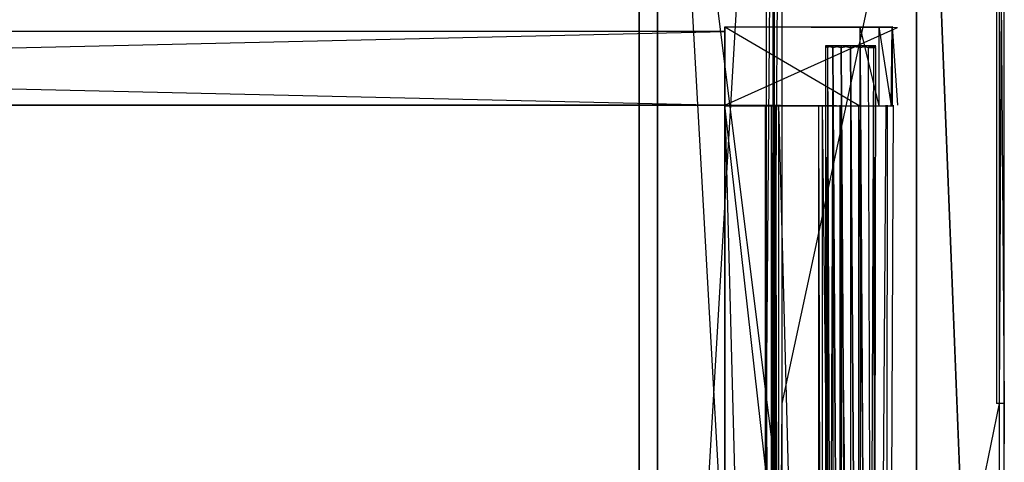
# Model space of a CAD drawing. Extents: x 0 to 1.6, y -0.5 to 0.
# Tile 22 of 23: x 1.39 to 1.6, y -0.23 to -0.14. Entities that reach past the tile are written whole.
import ezdxf

# ---------------------------------------------------------------- set-up
doc = ezdxf.new("R2010")
doc.units = 0
for name, color, linetype in [('L10_KORPUS_LEGATO_SE_X_190__Y_4', 7, 'CONTINUOUS'), ('L12_KORPUS_LEGATO_BO_X_15620__Y', 7, 'CONTINUOUS'), ('L14_KORPUS_LEGATO_3_N_B14600___', 7, 'CONTINUOUS'), ('L15_KORPUS_LEGATO_2_N_B14600___', 7, 'CONTINUOUS'), ('L1_DRAWERBOX_LEGATO_REL_7_X_139', 7, 'CONTINUOUS'), ('L3_DRAWERBOX_LEGATO_REL_5_X_365', 7, 'CONTINUOUS'), ('L5_DRAWERBOX_LEGATO_REL_3_X_688', 7, 'CONTINUOUS'), ('L6_DRAWERBOX_LEGATO_REL_2_X_688', 7, 'CONTINUOUS'), ('L8_DRAWERBOX_LEGATO_REL_0_X_373', 7, 'CONTINUOUS'), ('L9_PLATTE_LEGATO_N_B14600__0___', 7, 'CONTINUOUS')]:
    doc.layers.add(name, color=color, linetype=linetype)

msp = doc.modelspace()

# ---------------------------------------------------------------- linework, layer by layer
at = {"layer": 'L10_KORPUS_LEGATO_SE_X_190__Y_4', "color": 8}
for points, invisible_edges in [([(1.6, -0.479, 0.34), (1.581, 0, 0.34), (1.581, -0.479, 0.34), (1.6, -0.479, 0.34)], 13), ([(1.581, 0, 0.34), (1.6, -0.479, 0.34), (1.6, 0, 0.34), (1.581, 0, 0.34)], 14), ([(1.581, 0), (1.6, -0.479), (1.581, -0.479), (1.581, 0)], 13), ([(1.6, -0.479), (1.581, 0), (1.6, 0), (1.6, -0.479)], 14), ([(1.581, -0.479, 0.34), (1.581, 0), (1.581, -0.479), (1.581, -0.479, 0.34)], 13), ([(1.581, 0), (1.581, -0.479, 0.34), (1.581, 0, 0.34), (1.581, 0)], 14), ([(1.6, 0), (1.6, -0.479, 0.34), (1.6, -0.479), (1.6, 0)], 13), ([(1.6, -0.479, 0.34), (1.6, 0), (1.6, 0, 0.34), (1.6, -0.479, 0.34)], 14)]:
    msp.add_3dface(points, dxfattribs=dict(at, invisible_edges=invisible_edges))
at = {"layer": 'L12_KORPUS_LEGATO_BO_X_15620__Y', "color": 8}
for points, invisible_edges in [([(1.581, -0.4785, 0.02), (0.019, -0.069, 0.02), (0.019, -0.4785, 0.02), (1.581, -0.4785, 0.02)], 13), ([(0.019, -0.069, 0.02), (1.581, -0.4785, 0.02), (1.581, -0.069, 0.02), (0.019, -0.069, 0.02)], 14), ([(1.581, -0.069, 0.001), (0.019, -0.4785, 0.001), (0.019, -0.069, 0.001), (1.581, -0.069, 0.001)], 13), ([(0.019, -0.4785, 0.001), (1.581, -0.069, 0.001), (1.581, -0.4785, 0.001), (0.019, -0.4785, 0.001)], 14), ([(1.581, -0.069, 0.001), (1.581, -0.4785, 0.02), (1.581, -0.4785, 0.001), (1.581, -0.069, 0.001)], 13), ([(1.581, -0.4785, 0.02), (1.581, -0.069, 0.001), (1.581, -0.069, 0.02), (1.581, -0.4785, 0.02)], 14)]:
    msp.add_3dface(points, dxfattribs=dict(at, invisible_edges=invisible_edges))
at = {"layer": 'L14_KORPUS_LEGATO_3_N_B14600___', "color": 8}
for points, invisible_edges in [([(1.581, 0, 0.313), (1.521, -0.4185, 0.313), (1.521, 0, 0.313), (1.581, 0, 0.313)], 13), ([(1.581, -0.4785, 0.313), (1.521, -0.4185, 0.313), (1.581, 0, 0.313), (1.581, -0.4785, 0.313)], 15), ([(1.581, -0.4785, 0.332), (1.521, 0, 0.332), (1.521, -0.4185, 0.332), (1.581, -0.4785, 0.332)], 13), ([(1.521, 0, 0.332), (1.581, -0.4785, 0.332), (1.581, 0, 0.332), (1.521, 0, 0.332)], 14), ([(1.521, -0.4185, 0.332), (1.521, 0, 0.313), (1.521, -0.4185, 0.313), (1.521, -0.4185, 0.332)], 13), ([(1.521, 0, 0.313), (1.521, -0.4185, 0.332), (1.521, 0, 0.332), (1.521, 0, 0.313)], 14), ([(1.581, 0, 0.313), (1.581, -0.4785, 0.332), (1.581, -0.4785, 0.313), (1.581, 0, 0.313)], 13), ([(1.581, -0.4785, 0.332), (1.581, 0, 0.313), (1.581, 0, 0.332), (1.581, -0.4785, 0.332)], 14)]:
    msp.add_3dface(points, dxfattribs=dict(at, invisible_edges=invisible_edges))
at = {"layer": 'L15_KORPUS_LEGATO_2_N_B14600___', "color": 8}
for points, invisible_edges in [([(1.55, -0.001, 0.332), (1.525, -0.425, 0.332), (1.525, -0.001, 0.332), (1.55, -0.001, 0.332)], 13), ([(1.525, -0.425, 0.332), (1.55, -0.001, 0.332), (1.55, -0.45, 0.332), (1.525, -0.425, 0.332)], 14), ([(1.55, -0.45, 0.342), (1.525, -0.001, 0.342), (1.525, -0.425, 0.342), (1.55, -0.45, 0.342)], 13), ([(1.525, -0.001, 0.342), (1.55, -0.45, 0.342), (1.55, -0.001, 0.342), (1.525, -0.001, 0.342)], 14), ([(1.525, -0.425, 0.342), (1.525, -0.001, 0.332), (1.525, -0.425, 0.332), (1.525, -0.425, 0.342)], 13), ([(1.525, -0.001, 0.332), (1.525, -0.425, 0.342), (1.525, -0.001, 0.342), (1.525, -0.001, 0.332)], 14), ([(1.55, -0.001, 0.332), (1.55, -0.45, 0.342), (1.55, -0.45, 0.332), (1.55, -0.001, 0.332)], 13), ([(1.55, -0.45, 0.342), (1.55, -0.001, 0.332), (1.55, -0.001, 0.342), (1.55, -0.45, 0.342)], 14)]:
    msp.add_3dface(points, dxfattribs=dict(at, invisible_edges=invisible_edges))
at = {"layer": 'L1_DRAWERBOX_LEGATO_REL_7_X_139', "color": 8}
for points, invisible_edges in [([(1.561331, -0.143525, 0.1666), (1.561743, -0.143151, 0.164526), (1.561743, -0.143525, 0.164526), (1.561331, -0.143525, 0.1666)], 13), ([(1.561743, -0.143151, 0.164526), (1.561331, -0.143525, 0.1666), (1.561331, -0.143151, 0.1666), (1.561743, -0.143151, 0.164526)], 14), ([(1.561743, -0.143525, 0.168674), (1.561331, -0.143151, 0.1666), (1.561331, -0.143525, 0.1666), (1.561743, -0.143525, 0.168674)], 13), ([(1.561331, -0.143151, 0.1666), (1.561743, -0.143525, 0.168674), (1.561743, -0.143151, 0.168674), (1.561331, -0.143151, 0.1666)], 14), ([(1.561743, -0.143151, 0.168674), (1.562513, -0.143151, 0.1666), (1.561331, -0.143151, 0.1666), (1.561743, -0.143151, 0.168674)], 13), ([(1.561331, -0.143151, 0.1666), (1.562835, -0.143151, 0.164979), (1.561743, -0.143151, 0.164526), (1.561331, -0.143151, 0.1666)], 13), ([(1.562835, -0.143151, 0.164979), (1.561331, -0.143151, 0.1666), (1.562513, -0.143151, 0.1666), (1.562835, -0.143151, 0.164979)], 14), ([(1.561331, -0.453487, 0.1666), (1.561743, -0.143525, 0.164526), (1.561743, -0.453487, 0.164526), (1.561331, -0.453487, 0.1666)], 13), ([(1.561743, -0.143525, 0.164526), (1.561331, -0.453487, 0.1666), (1.561331, -0.143525, 0.1666), (1.561743, -0.143525, 0.164526)], 14), ([(1.561743, -0.453487, 0.168674), (1.561331, -0.143525, 0.1666), (1.561331, -0.453487, 0.1666), (1.561743, -0.453487, 0.168674)], 13), ([(1.561331, -0.143525, 0.1666), (1.561743, -0.453487, 0.168674), (1.561743, -0.143525, 0.168674), (1.561331, -0.143525, 0.1666)], 14), ([(1.561743, -0.143525, 0.164526), (1.562918, -0.143151, 0.162768), (1.562918, -0.143525, 0.162768), (1.561743, -0.143525, 0.164526)], 13), ([(1.562918, -0.143151, 0.162768), (1.561743, -0.143525, 0.164526), (1.561743, -0.143151, 0.164526), (1.562918, -0.143151, 0.162768)], 14), ([(1.562918, -0.143525, 0.170432), (1.561743, -0.143151, 0.168674), (1.561743, -0.143525, 0.168674), (1.562918, -0.143525, 0.170432)], 13), ([(1.561743, -0.143151, 0.168674), (1.562918, -0.143525, 0.170432), (1.562918, -0.143151, 0.170432), (1.561743, -0.143151, 0.168674)], 14), ([(1.561743, -0.143151, 0.168674), (1.563754, -0.143151, 0.169596), (1.562835, -0.143151, 0.168221), (1.561743, -0.143151, 0.168674)], 13), ([(1.563754, -0.143151, 0.169596), (1.561743, -0.143151, 0.168674), (1.562918, -0.143151, 0.170432), (1.563754, -0.143151, 0.169596)], 14), ([(1.562513, -0.143151, 0.1666), (1.561743, -0.143151, 0.168674), (1.562835, -0.143151, 0.168221), (1.562513, -0.143151, 0.1666)], 14), ([(1.561743, -0.143151, 0.164526), (1.563754, -0.143151, 0.163604), (1.562918, -0.143151, 0.162768), (1.561743, -0.143151, 0.164526)], 13), ([(1.563754, -0.143151, 0.163604), (1.561743, -0.143151, 0.164526), (1.562835, -0.143151, 0.164979), (1.563754, -0.143151, 0.163604)], 14), ([(1.561743, -0.453487, 0.164526), (1.562918, -0.143525, 0.162768), (1.562918, -0.453487, 0.162768), (1.561743, -0.453487, 0.164526)], 13), ([(1.562918, -0.143525, 0.162768), (1.561743, -0.453487, 0.164526), (1.561743, -0.143525, 0.164526), (1.562918, -0.143525, 0.162768)], 14), ([(1.562918, -0.453487, 0.170432), (1.561743, -0.143525, 0.168674), (1.561743, -0.453487, 0.168674), (1.562918, -0.453487, 0.170432)], 13), ([(1.561743, -0.143525, 0.168674), (1.562918, -0.453487, 0.170432), (1.562918, -0.143525, 0.170432), (1.561743, -0.143525, 0.168674)], 14), ([(1.570664, -0.143151, 0.164979), (1.562835, -0.143151, 0.164979), (1.562513, -0.143151, 0.1666), (1.570664, -0.143151, 0.164979)], 10), ([(1.570664, -0.143151, 0.164979), (1.562513, -0.143151, 0.1666), (1.570987, -0.143151, 0.1666), (1.570664, -0.143151, 0.164979)], 13), ([(1.570987, -0.143151, 0.1666), (1.562513, -0.143151, 0.1666), (1.570664, -0.143151, 0.168221), (1.570987, -0.143151, 0.1666)], 10), ([(1.570664, -0.143151, 0.168221), (1.562513, -0.143151, 0.1666), (1.562835, -0.143151, 0.168221), (1.570664, -0.143151, 0.168221)], 13), ([(1.570664, -0.143151, 0.164979), (1.563754, -0.143151, 0.163604), (1.562835, -0.143151, 0.164979), (1.570664, -0.143151, 0.164979)], 13), ([(1.570664, -0.143151, 0.168221), (1.562835, -0.143151, 0.168221), (1.569746, -0.143151, 0.169596), (1.570664, -0.143151, 0.168221)], 14), ([(1.569746, -0.143151, 0.169596), (1.562835, -0.143151, 0.168221), (1.563754, -0.143151, 0.169596), (1.569746, -0.143151, 0.169596)], 15), ([(1.564676, -0.143151, 0.161593), (1.562918, -0.143525, 0.162768), (1.562918, -0.143151, 0.162768), (1.564676, -0.143151, 0.161593)], 13), ([(1.562918, -0.143525, 0.162768), (1.564676, -0.143151, 0.161593), (1.564676, -0.143525, 0.161593), (1.562918, -0.143525, 0.162768)], 14), ([(1.562918, -0.143151, 0.170432), (1.565128, -0.143151, 0.170514), (1.563754, -0.143151, 0.169596), (1.562918, -0.143151, 0.170432)], 13), ([(1.565128, -0.143151, 0.170514), (1.562918, -0.143151, 0.170432), (1.564676, -0.143151, 0.171607), (1.565128, -0.143151, 0.170514)], 14), ([(1.562918, -0.143151, 0.162768), (1.565128, -0.143151, 0.162686), (1.564676, -0.143151, 0.161593), (1.562918, -0.143151, 0.162768)], 13), ([(1.565128, -0.143151, 0.162686), (1.562918, -0.143151, 0.162768), (1.563754, -0.143151, 0.163604), (1.565128, -0.143151, 0.162686)], 14), ([(1.564676, -0.143525, 0.171607), (1.562918, -0.143151, 0.170432), (1.562918, -0.143525, 0.170432), (1.564676, -0.143525, 0.171607)], 13), ([(1.562918, -0.143151, 0.170432), (1.564676, -0.143525, 0.171607), (1.564676, -0.143151, 0.171607), (1.562918, -0.143151, 0.170432)], 14), ([(1.562918, -0.143525, 0.162768), (1.564676, -0.453487, 0.161593), (1.562918, -0.453487, 0.162768), (1.562918, -0.143525, 0.162768)], 13), ([(1.564676, -0.453487, 0.161593), (1.562918, -0.143525, 0.162768), (1.564676, -0.143525, 0.161593), (1.564676, -0.453487, 0.161593)], 14), ([(1.564676, -0.453487, 0.171607), (1.562918, -0.143525, 0.170432), (1.562918, -0.453487, 0.170432), (1.564676, -0.453487, 0.171607)], 13), ([(1.562918, -0.143525, 0.170432), (1.564676, -0.453487, 0.171607), (1.564676, -0.143525, 0.171607), (1.562918, -0.143525, 0.170432)], 14), ([(1.569746, -0.143151, 0.163604), (1.565128, -0.143151, 0.162686), (1.563754, -0.143151, 0.163604), (1.569746, -0.143151, 0.163604)], 13), ([(1.569746, -0.143151, 0.163604), (1.563754, -0.143151, 0.163604), (1.570664, -0.143151, 0.164979), (1.569746, -0.143151, 0.163604)], 10), ([(1.569746, -0.143151, 0.169596), (1.563754, -0.143151, 0.169596), (1.568371, -0.143151, 0.170514), (1.569746, -0.143151, 0.169596)], 9), ([(1.568371, -0.143151, 0.170514), (1.563754, -0.143151, 0.169596), (1.565128, -0.143151, 0.170514), (1.568371, -0.143151, 0.170514)], 10), ([(1.56675, -0.143151, 0.161181), (1.564676, -0.143525, 0.161593), (1.564676, -0.143151, 0.161593), (1.56675, -0.143151, 0.161181)], 13), ([(1.564676, -0.143525, 0.161593), (1.56675, -0.143151, 0.161181), (1.56675, -0.143525, 0.161181), (1.564676, -0.143525, 0.161593)], 14), ([(1.56675, -0.143525, 0.172019), (1.564676, -0.143151, 0.171607), (1.564676, -0.143525, 0.171607), (1.56675, -0.143525, 0.172019)], 13), ([(1.564676, -0.143151, 0.171607), (1.56675, -0.143525, 0.172019), (1.56675, -0.143151, 0.172019), (1.564676, -0.143151, 0.171607)], 14), ([(1.564676, -0.143151, 0.171607), (1.56675, -0.143151, 0.170837), (1.565128, -0.143151, 0.170514), (1.564676, -0.143151, 0.171607)], 13), ([(1.56675, -0.143151, 0.170837), (1.564676, -0.143151, 0.171607), (1.56675, -0.143151, 0.172019), (1.56675, -0.143151, 0.170837)], 14), ([(1.564676, -0.143151, 0.161593), (1.56675, -0.143151, 0.162363), (1.56675, -0.143151, 0.161181), (1.564676, -0.143151, 0.161593)], 13), ([(1.56675, -0.143151, 0.162363), (1.564676, -0.143151, 0.161593), (1.565128, -0.143151, 0.162686), (1.56675, -0.143151, 0.162363)], 14), ([(1.564676, -0.143525, 0.161593), (1.56675, -0.453487, 0.161181), (1.564676, -0.453487, 0.161593), (1.564676, -0.143525, 0.161593)], 13), ([(1.56675, -0.453487, 0.161181), (1.564676, -0.143525, 0.161593), (1.56675, -0.143525, 0.161181), (1.56675, -0.453487, 0.161181)], 14), ([(1.56675, -0.453487, 0.172019), (1.564676, -0.143525, 0.171607), (1.564676, -0.453487, 0.171607), (1.56675, -0.453487, 0.172019)], 13), ([(1.564676, -0.143525, 0.171607), (1.56675, -0.453487, 0.172019), (1.56675, -0.143525, 0.172019), (1.564676, -0.143525, 0.171607)], 14), ([(1.565128, -0.143151, 0.162686), (1.568371, -0.143151, 0.162686), (1.56675, -0.143151, 0.162363), (1.565128, -0.143151, 0.162686)], 13), ([(1.568371, -0.143151, 0.162686), (1.565128, -0.143151, 0.162686), (1.569746, -0.143151, 0.163604), (1.568371, -0.143151, 0.162686)], 10), ([(1.568371, -0.143151, 0.170514), (1.565128, -0.143151, 0.170514), (1.56675, -0.143151, 0.170837), (1.568371, -0.143151, 0.170514)], 15), ([(1.568824, -0.143525, 0.171607), (1.56675, -0.143151, 0.172019), (1.56675, -0.143525, 0.172019), (1.568824, -0.143525, 0.171607)], 13), ([(1.56675, -0.143151, 0.172019), (1.568824, -0.143525, 0.171607), (1.568824, -0.143151, 0.171607), (1.56675, -0.143151, 0.172019)], 14), ([(1.568824, -0.143151, 0.161593), (1.56675, -0.143525, 0.161181), (1.56675, -0.143151, 0.161181), (1.568824, -0.143151, 0.161593)], 13), ([(1.56675, -0.143525, 0.161181), (1.568824, -0.143151, 0.161593), (1.568824, -0.143525, 0.161593), (1.56675, -0.143525, 0.161181)], 14), ([(1.56675, -0.143151, 0.162363), (1.568824, -0.143151, 0.161593), (1.56675, -0.143151, 0.161181), (1.56675, -0.143151, 0.162363)], 13), ([(1.568824, -0.143151, 0.161593), (1.56675, -0.143151, 0.162363), (1.568371, -0.143151, 0.162686), (1.568824, -0.143151, 0.161593)], 14), ([(1.56675, -0.143151, 0.170837), (1.568824, -0.143151, 0.171607), (1.568371, -0.143151, 0.170514), (1.56675, -0.143151, 0.170837)], 13), ([(1.568824, -0.143151, 0.171607), (1.56675, -0.143151, 0.170837), (1.56675, -0.143151, 0.172019), (1.568824, -0.143151, 0.171607)], 14), ([(1.568824, -0.453487, 0.171607), (1.56675, -0.143525, 0.172019), (1.56675, -0.453487, 0.172019), (1.568824, -0.453487, 0.171607)], 13), ([(1.56675, -0.143525, 0.172019), (1.568824, -0.453487, 0.171607), (1.568824, -0.143525, 0.171607), (1.56675, -0.143525, 0.172019)], 14), ([(1.56675, -0.143525, 0.161181), (1.568824, -0.453487, 0.161593), (1.56675, -0.453487, 0.161181), (1.56675, -0.143525, 0.161181)], 13), ([(1.568824, -0.453487, 0.161593), (1.56675, -0.143525, 0.161181), (1.568824, -0.143525, 0.161593), (1.568824, -0.453487, 0.161593)], 14), ([(1.568371, -0.143151, 0.162686), (1.570582, -0.143151, 0.162768), (1.568824, -0.143151, 0.161593), (1.568371, -0.143151, 0.162686)], 13), ([(1.570582, -0.143151, 0.162768), (1.568371, -0.143151, 0.162686), (1.569746, -0.143151, 0.163604), (1.570582, -0.143151, 0.162768)], 14), ([(1.568371, -0.143151, 0.170514), (1.570582, -0.143151, 0.170432), (1.569746, -0.143151, 0.169596), (1.568371, -0.143151, 0.170514)], 13), ([(1.570582, -0.143151, 0.170432), (1.568371, -0.143151, 0.170514), (1.568824, -0.143151, 0.171607), (1.570582, -0.143151, 0.170432)], 14), ([(1.570582, -0.143525, 0.170432), (1.568824, -0.143151, 0.171607), (1.568824, -0.143525, 0.171607), (1.570582, -0.143525, 0.170432)], 13), ([(1.568824, -0.143151, 0.171607), (1.570582, -0.143525, 0.170432), (1.570582, -0.143151, 0.170432), (1.568824, -0.143151, 0.171607)], 14), ([(1.570582, -0.143151, 0.162768), (1.568824, -0.143525, 0.161593), (1.568824, -0.143151, 0.161593), (1.570582, -0.143151, 0.162768)], 13), ([(1.568824, -0.143525, 0.161593), (1.570582, -0.143151, 0.162768), (1.570582, -0.143525, 0.162768), (1.568824, -0.143525, 0.161593)], 14), ([(1.570582, -0.453487, 0.170432), (1.568824, -0.143525, 0.171607), (1.568824, -0.453487, 0.171607), (1.570582, -0.453487, 0.170432)], 13), ([(1.568824, -0.143525, 0.171607), (1.570582, -0.453487, 0.170432), (1.570582, -0.143525, 0.170432), (1.568824, -0.143525, 0.171607)], 14), ([(1.568824, -0.143525, 0.161593), (1.570582, -0.453487, 0.162768), (1.568824, -0.453487, 0.161593), (1.568824, -0.143525, 0.161593)], 13), ([(1.570582, -0.453487, 0.162768), (1.568824, -0.143525, 0.161593), (1.570582, -0.143525, 0.162768), (1.570582, -0.453487, 0.162768)], 14), ([(1.569746, -0.143151, 0.163604), (1.571757, -0.143151, 0.164526), (1.570582, -0.143151, 0.162768), (1.569746, -0.143151, 0.163604)], 13), ([(1.571757, -0.143151, 0.164526), (1.569746, -0.143151, 0.163604), (1.570664, -0.143151, 0.164979), (1.571757, -0.143151, 0.164526)], 14), ([(1.569746, -0.143151, 0.169596), (1.571757, -0.143151, 0.168674), (1.570664, -0.143151, 0.168221), (1.569746, -0.143151, 0.169596)], 13), ([(1.571757, -0.143151, 0.168674), (1.569746, -0.143151, 0.169596), (1.570582, -0.143151, 0.170432), (1.571757, -0.143151, 0.168674)], 14), ([(1.571757, -0.143151, 0.168674), (1.570582, -0.143525, 0.170432), (1.571757, -0.143525, 0.168674), (1.571757, -0.143151, 0.168674)], 13), ([(1.570582, -0.143525, 0.170432), (1.571757, -0.143151, 0.168674), (1.570582, -0.143151, 0.170432), (1.570582, -0.143525, 0.170432)], 14), ([(1.570582, -0.143151, 0.162768), (1.571757, -0.143525, 0.164526), (1.570582, -0.143525, 0.162768), (1.570582, -0.143151, 0.162768)], 13), ([(1.571757, -0.143525, 0.164526), (1.570582, -0.143151, 0.162768), (1.571757, -0.143151, 0.164526), (1.571757, -0.143525, 0.164526)], 14), ([(1.571757, -0.143525, 0.168674), (1.570582, -0.453487, 0.170432), (1.571757, -0.453487, 0.168674), (1.571757, -0.143525, 0.168674)], 13), ([(1.570582, -0.453487, 0.170432), (1.571757, -0.143525, 0.168674), (1.570582, -0.143525, 0.170432), (1.570582, -0.453487, 0.170432)], 14), ([(1.570582, -0.143525, 0.162768), (1.571757, -0.453487, 0.164526), (1.570582, -0.453487, 0.162768), (1.570582, -0.143525, 0.162768)], 13), ([(1.571757, -0.453487, 0.164526), (1.570582, -0.143525, 0.162768), (1.571757, -0.143525, 0.164526), (1.571757, -0.453487, 0.164526)], 14), ([(1.570664, -0.143151, 0.164979), (1.572169, -0.143151, 0.1666), (1.571757, -0.143151, 0.164526), (1.570664, -0.143151, 0.164979)], 13), ([(1.572169, -0.143151, 0.1666), (1.570664, -0.143151, 0.164979), (1.570987, -0.143151, 0.1666), (1.572169, -0.143151, 0.1666)], 14), ([(1.571757, -0.143151, 0.168674), (1.570987, -0.143151, 0.1666), (1.570664, -0.143151, 0.168221), (1.571757, -0.143151, 0.168674)], 14), ([(1.570987, -0.143151, 0.1666), (1.571757, -0.143151, 0.168674), (1.572169, -0.143151, 0.1666), (1.570987, -0.143151, 0.1666)], 13), ([(1.572169, -0.143151, 0.1666), (1.571757, -0.143525, 0.168674), (1.572169, -0.143525, 0.1666), (1.572169, -0.143151, 0.1666)], 13), ([(1.571757, -0.143525, 0.168674), (1.572169, -0.143151, 0.1666), (1.571757, -0.143151, 0.168674), (1.571757, -0.143525, 0.168674)], 14), ([(1.571757, -0.143151, 0.164526), (1.572169, -0.143525, 0.1666), (1.571757, -0.143525, 0.164526), (1.571757, -0.143151, 0.164526)], 13), ([(1.572169, -0.143525, 0.1666), (1.571757, -0.143151, 0.164526), (1.572169, -0.143151, 0.1666), (1.572169, -0.143525, 0.1666)], 14), ([(1.572169, -0.143525, 0.1666), (1.571757, -0.453487, 0.168674), (1.572169, -0.453487, 0.1666), (1.572169, -0.143525, 0.1666)], 13), ([(1.571757, -0.453487, 0.168674), (1.572169, -0.143525, 0.1666), (1.571757, -0.143525, 0.168674), (1.571757, -0.453487, 0.168674)], 14), ([(1.571757, -0.143525, 0.164526), (1.572169, -0.453487, 0.1666), (1.571757, -0.453487, 0.164526), (1.571757, -0.143525, 0.164526)], 13), ([(1.572169, -0.453487, 0.1666), (1.571757, -0.143525, 0.164526), (1.572169, -0.143525, 0.1666), (1.572169, -0.453487, 0.1666)], 14)]:
    msp.add_3dface(points, dxfattribs=dict(at, invisible_edges=invisible_edges))
at = {"layer": 'L3_DRAWERBOX_LEGATO_REL_5_X_365', "color": 8}
for points, invisible_edges in [([(1.539515, -0.48, 0.048743), (1.539515, -0.156, 0.032), (1.539515, -0.48, 0.032), (1.539515, -0.48, 0.048743)], 13), ([(1.539515, -0.156, 0.032), (1.539515, -0.48, 0.048743), (1.539515, -0.156, 0.048743), (1.539515, -0.156, 0.032)], 14), ([(1.539515, -0.156, 0.032), (1.576, -0.48, 0.032), (1.539515, -0.48, 0.032), (1.539515, -0.156, 0.032)], 13), ([(1.576, -0.48, 0.032), (1.539515, -0.156, 0.032), (1.576, -0.156, 0.032), (1.576, -0.48, 0.032)], 14), ([(1.548259, -0.48, 0.055052), (1.539515, -0.156, 0.048743), (1.539515, -0.48, 0.048743), (1.548259, -0.48, 0.055052)], 13), ([(1.539515, -0.156, 0.048743), (1.548259, -0.48, 0.055052), (1.548259, -0.156, 0.055052), (1.539515, -0.156, 0.048743)], 14), ([(1.549568, -0.48, 0.056719), (1.548259, -0.156, 0.055052), (1.548259, -0.48, 0.055052), (1.549568, -0.48, 0.056719)], 13), ([(1.548259, -0.156, 0.055052), (1.549568, -0.48, 0.056719), (1.549568, -0.156, 0.056719), (1.548259, -0.156, 0.055052)], 14), ([(1.55053, -0.48, 0.058607), (1.549568, -0.156, 0.056719), (1.549568, -0.48, 0.056719), (1.55053, -0.48, 0.058607)], 13), ([(1.549568, -0.156, 0.056719), (1.55053, -0.48, 0.058607), (1.55053, -0.156, 0.058607), (1.549568, -0.156, 0.056719)], 14), ([(1.551111, -0.48, 0.060646), (1.55053, -0.156, 0.058607), (1.55053, -0.48, 0.058607), (1.551111, -0.48, 0.060646)], 13), ([(1.55053, -0.156, 0.058607), (1.551111, -0.48, 0.060646), (1.551111, -0.156, 0.060646), (1.55053, -0.156, 0.058607)], 14), ([(1.55982, -0.48, 0.113598), (1.551111, -0.156, 0.060646), (1.551111, -0.48, 0.060646), (1.55982, -0.48, 0.113598)], 13), ([(1.551111, -0.156, 0.060646), (1.55982, -0.48, 0.113598), (1.55982, -0.156, 0.113598), (1.551111, -0.156, 0.060646)], 14), ([(1.560572, -0.48, 0.114666), (1.55982, -0.156, 0.113598), (1.55982, -0.48, 0.113598), (1.560572, -0.48, 0.114666)], 13), ([(1.55982, -0.156, 0.113598), (1.560572, -0.48, 0.114666), (1.560572, -0.156, 0.114666), (1.55982, -0.156, 0.113598)], 14), ([(1.564411, -0.48, 0.115998), (1.560572, -0.156, 0.114666), (1.560572, -0.48, 0.114666), (1.564411, -0.48, 0.115998)], 13), ([(1.560572, -0.156, 0.114666), (1.564411, -0.48, 0.115998), (1.564411, -0.156, 0.115998), (1.560572, -0.156, 0.114666)], 14), ([(1.568474, -0.48, 0.115948), (1.564411, -0.156, 0.115998), (1.564411, -0.48, 0.115998), (1.568474, -0.48, 0.115948)], 13), ([(1.564411, -0.156, 0.115998), (1.568474, -0.48, 0.115948), (1.568474, -0.156, 0.115948), (1.564411, -0.156, 0.115998)], 14), ([(1.57212, -0.48, 0.114232), (1.568474, -0.156, 0.115948), (1.568474, -0.48, 0.115948), (1.57212, -0.48, 0.114232)], 13), ([(1.568474, -0.156, 0.115948), (1.57212, -0.48, 0.114232), (1.57212, -0.156, 0.114232), (1.568474, -0.156, 0.115948)], 14), ([(1.574467, -0.156, 0.110955), (1.57212, -0.48, 0.114232), (1.574467, -0.48, 0.110955), (1.574467, -0.156, 0.110955)], 13), ([(1.57212, -0.48, 0.114232), (1.574467, -0.156, 0.110955), (1.57212, -0.156, 0.114232), (1.57212, -0.48, 0.114232)], 14), ([(1.574714, -0.156, 0.10758), (1.574467, -0.48, 0.110955), (1.574714, -0.48, 0.10758), (1.574714, -0.156, 0.10758)], 13), ([(1.574467, -0.48, 0.110955), (1.574714, -0.156, 0.10758), (1.574467, -0.156, 0.110955), (1.574467, -0.48, 0.110955)], 14), ([(1.576, -0.156, 0.032), (1.574714, -0.48, 0.10758), (1.576, -0.48, 0.032), (1.576, -0.156, 0.032)], 13), ([(1.574714, -0.48, 0.10758), (1.576, -0.156, 0.032), (1.574714, -0.156, 0.10758), (1.574714, -0.48, 0.10758)], 14)]:
    msp.add_3dface(points, dxfattribs=dict(at, invisible_edges=invisible_edges))
at = {"layer": 'L5_DRAWERBOX_LEGATO_REL_3_X_688', "color": 8}
for points, invisible_edges in [([(0.850985, -0.156, 0.032), (1.539515, -0.156, 0.048), (1.539515, -0.156, 0.032), (0.850985, -0.156, 0.032)], 13), ([(1.539515, -0.156, 0.048), (0.850985, -0.156, 0.032), (0.850985, -0.156, 0.048), (1.539515, -0.156, 0.048)], 14), ([(1.539515, -0.48, 0.048), (0.850985, -0.156, 0.048), (0.850985, -0.48, 0.048), (1.539515, -0.48, 0.048)], 13), ([(0.850985, -0.156, 0.048), (1.539515, -0.48, 0.048), (1.539515, -0.156, 0.048), (0.850985, -0.156, 0.048)], 14), ([(0.850985, -0.156, 0.032), (1.539515, -0.48, 0.032), (0.850985, -0.48, 0.032), (0.850985, -0.156, 0.032)], 13), ([(1.539515, -0.48, 0.032), (0.850985, -0.156, 0.032), (1.539515, -0.156, 0.032), (1.539515, -0.48, 0.032)], 14), ([(1.539515, -0.156, 0.032), (1.539515, -0.48, 0.048), (1.539515, -0.48, 0.032), (1.539515, -0.156, 0.032)], 13), ([(1.539515, -0.48, 0.048), (1.539515, -0.156, 0.032), (1.539515, -0.156, 0.048), (1.539515, -0.48, 0.048)], 14)]:
    msp.add_3dface(points, dxfattribs=dict(at, invisible_edges=invisible_edges))
at = {"layer": 'L6_DRAWERBOX_LEGATO_REL_2_X_688', "color": 8}
for points, invisible_edges in [([(1.539515, -0.156, 0.167), (0.850985, -0.14, 0.167), (0.850985, -0.156, 0.167), (1.539515, -0.156, 0.167)], 13), ([(0.850985, -0.14, 0.167), (1.539515, -0.156, 0.167), (1.539515, -0.14, 0.167), (0.850985, -0.14, 0.167)], 14), ([(0.850985, -0.14, 0.167), (1.539515, -0.14, 0.032), (0.850985, -0.14, 0.032), (0.850985, -0.14, 0.167)], 13), ([(1.539515, -0.14, 0.032), (0.850985, -0.14, 0.167), (1.539515, -0.14, 0.167), (1.539515, -0.14, 0.032)], 14), ([(1.539515, -0.14, 0.032), (0.850985, -0.156, 0.032), (0.850985, -0.14, 0.032), (1.539515, -0.14, 0.032)], 13), ([(0.850985, -0.156, 0.032), (1.539515, -0.14, 0.032), (1.539515, -0.156, 0.032), (0.850985, -0.156, 0.032)], 14), ([(1.539515, -0.14, 0.032), (1.539515, -0.156, 0.167), (1.539515, -0.156, 0.032), (1.539515, -0.14, 0.032)], 13), ([(1.539515, -0.156, 0.167), (1.539515, -0.14, 0.032), (1.539515, -0.14, 0.167), (1.539515, -0.156, 0.167)], 14), ([(1.539515, -0.156, 0.032), (0.850985, -0.156, 0.167), (0.850985, -0.156, 0.032), (1.539515, -0.156, 0.032)], 13), ([(0.850985, -0.156, 0.167), (1.539515, -0.156, 0.032), (1.539515, -0.156, 0.167), (0.850985, -0.156, 0.167)], 14)]:
    msp.add_3dface(points, dxfattribs=dict(at, invisible_edges=invisible_edges))
at = {"layer": 'L8_DRAWERBOX_LEGATO_REL_0_X_373', "color": 8}
for points, invisible_edges in [([(1.539515, -0.139013, 0.1674), (1.572833, -0.139036, 0.165411), (1.575763, -0.138968, 0.157951), (1.539515, -0.139013, 0.1674)], 14), ([(1.539515, -0.139013, 0.1674), (1.575763, -0.138968, 0.157951), (1.576858, -0.139151, 0.032007), (1.539515, -0.139013, 0.1674)], 14), ([(1.539515, -0.139013, 0.1674), (1.568721, -0.139025, 0.167347), (1.572833, -0.139036, 0.165411), (1.539515, -0.139013, 0.1674)], 14), ([(1.539515, -0.139013, 0.1674), (1.576858, -0.139151, 0.032007), (1.539515, -0.13915, 0.032), (1.539515, -0.139013, 0.1674)], 14), ([(1.539515, -0.139013, 0.1674), (1.539515, -0.156, 0.032), (1.539515, -0.156137, 0.1674), (1.539515, -0.139013, 0.1674)], 13), ([(1.539515, -0.156, 0.032), (1.539515, -0.139013, 0.1674), (1.539515, -0.13915, 0.032), (1.539515, -0.156, 0.032)], 14), ([(1.568721, -0.156125, 0.167347), (1.539515, -0.139013, 0.1674), (1.539515, -0.156137, 0.1674), (1.568721, -0.156125, 0.167347)], 13), ([(1.539515, -0.139013, 0.1674), (1.568721, -0.156125, 0.167347), (1.568721, -0.139025, 0.167347), (1.539515, -0.139013, 0.1674)], 14), ([(1.576858, -0.139151, 0.032007), (1.539515, -0.156, 0.032), (1.539515, -0.13915, 0.032), (1.576858, -0.139151, 0.032007)], 13), ([(1.539515, -0.156, 0.032), (1.576858, -0.139151, 0.032007), (1.576858, -0.155999, 0.032007), (1.539515, -0.156, 0.032)], 14), ([(1.572833, -0.156114, 0.165411), (1.568721, -0.139025, 0.167347), (1.568721, -0.156125, 0.167347), (1.572833, -0.156114, 0.165411)], 13), ([(1.568721, -0.139025, 0.167347), (1.572833, -0.156114, 0.165411), (1.572833, -0.139036, 0.165411), (1.568721, -0.139025, 0.167347)], 14), ([(1.572833, -0.139036, 0.165411), (1.575518, -0.139042, 0.16166), (1.575763, -0.138968, 0.157951), (1.572833, -0.139036, 0.165411)], 14), ([(1.575518, -0.156108, 0.16166), (1.572833, -0.139036, 0.165411), (1.572833, -0.156114, 0.165411), (1.575518, -0.156108, 0.16166)], 13), ([(1.572833, -0.139036, 0.165411), (1.575518, -0.156108, 0.16166), (1.575518, -0.139042, 0.16166), (1.572833, -0.139036, 0.165411)], 14), ([(1.575763, -0.138968, 0.157951), (1.575518, -0.156108, 0.16166), (1.575763, -0.156182, 0.157951), (1.575763, -0.138968, 0.157951)], 13), ([(1.575518, -0.156108, 0.16166), (1.575763, -0.138968, 0.157951), (1.575518, -0.139042, 0.16166), (1.575518, -0.156108, 0.16166)], 14), ([(1.576858, -0.155999, 0.032007), (1.575763, -0.138968, 0.157951), (1.575763, -0.156182, 0.157951), (1.576858, -0.155999, 0.032007)], 13), ([(1.575763, -0.138968, 0.157951), (1.576858, -0.155999, 0.032007), (1.576858, -0.139151, 0.032007), (1.575763, -0.138968, 0.157951)], 14), ([(1.575763, -0.156182, 0.157951), (1.539515, -0.156, 0.032), (1.576858, -0.155999, 0.032007), (1.575763, -0.156182, 0.157951)], 14), ([(1.539515, -0.156137, 0.1674), (1.539515, -0.156, 0.032), (1.575763, -0.156182, 0.157951), (1.539515, -0.156137, 0.1674)], 14), ([(1.539515, -0.156137, 0.1674), (1.575763, -0.156182, 0.157951), (1.572833, -0.156114, 0.165411), (1.539515, -0.156137, 0.1674)], 14), ([(1.539515, -0.156137, 0.1674), (1.572833, -0.156114, 0.165411), (1.568721, -0.156125, 0.167347), (1.539515, -0.156137, 0.1674)], 14), ([(1.572833, -0.156114, 0.165411), (1.575763, -0.156182, 0.157951), (1.575518, -0.156108, 0.16166), (1.572833, -0.156114, 0.165411)], 14)]:
    msp.add_3dface(points, dxfattribs=dict(at, invisible_edges=invisible_edges))
at = {"layer": 'L9_PLATTE_LEGATO_N_B14600__0___', "color": 8}
for points, invisible_edges in [([(0.435133, -0.135689, 0.342), (1.548577, -0.001197, 0.342), (0.451008, -0.144175, 0.342), (0.435133, -0.135689, 0.342)], 13), ([(1.598322, -0.001197, 0.38), (0.435359, -0.135142, 0.38), (0.451337, -0.143682, 0.38), (1.598322, -0.001197, 0.38)], 13), ([(0.451008, -0.144175, 0.342), (1.548577, -0.001197, 0.342), (0.464922, -0.155594, 0.342), (0.451008, -0.144175, 0.342)], 10), ([(1.598322, -0.001197, 0.38), (0.451337, -0.143682, 0.38), (0.465341, -0.155175, 0.38), (1.598322, -0.001197, 0.38)], 10), ([(0.464922, -0.155594, 0.342), (1.548577, -0.001197, 0.342), (0.476342, -0.169509, 0.342), (0.464922, -0.155594, 0.342)], 13), ([(1.598322, -0.001197, 0.38), (0.465341, -0.155175, 0.38), (0.476834, -0.169179, 0.38), (1.598322, -0.001197, 0.38)], 13), ([(0.476342, -0.169509, 0.342), (1.548577, -0.001197, 0.342), (0.484827, -0.185384, 0.342), (0.476342, -0.169509, 0.342)], 10), ([(1.598322, -0.001197, 0.38), (0.476834, -0.169179, 0.38), (0.485374, -0.185157, 0.38), (1.598322, -0.001197, 0.38)], 10), ([(0.484827, -0.185384, 0.342), (1.548577, -0.001197, 0.342), (0.490052, -0.202609, 0.342), (0.484827, -0.185384, 0.342)], 13), ([(1.598322, -0.001197, 0.38), (0.485374, -0.185157, 0.38), (0.490633, -0.202493, 0.38), (1.598322, -0.001197, 0.38)], 13), ([(0.490052, -0.202609, 0.342), (1.548577, -0.001197, 0.342), (0.491817, -0.220523, 0.342), (0.490052, -0.202609, 0.342)], 10), ([(1.598322, -0.001197, 0.38), (0.490633, -0.202493, 0.38), (0.492409, -0.220523, 0.38), (1.598322, -0.001197, 0.38)], 10), ([(0.491817, -0.220523, 0.342), (1.548577, -0.001197, 0.342), (1.164945, -0.135991, 0.342), (0.491817, -0.220523, 0.342)], 13), ([(1.598322, -0.001197, 0.38), (0.492409, -0.220523, 0.38), (1.164635, -0.135245, 0.38), (1.598322, -0.001197, 0.38)], 13), ([(1.234973, -0.135991, 0.342), (1.548577, -0.001197, 0.342), (1.250791, -0.144446, 0.342), (1.234973, -0.135991, 0.342)], 15), ([(1.598322, -0.001197, 0.38), (1.235282, -0.135245, 0.38), (1.25124, -0.143774, 0.38), (1.598322, -0.001197, 0.38)], 15), ([(1.250791, -0.144446, 0.342), (1.548577, -0.001197, 0.342), (1.264656, -0.155825, 0.342), (1.250791, -0.144446, 0.342)], 15), ([(1.598322, -0.001197, 0.38), (1.25124, -0.143774, 0.38), (1.265228, -0.155254, 0.38), (1.598322, -0.001197, 0.38)], 15), ([(1.264656, -0.155825, 0.342), (1.548577, -0.001197, 0.342), (1.276035, -0.16969, 0.342), (1.264656, -0.155825, 0.342)], 15), ([(1.598322, -0.001197, 0.38), (1.265228, -0.155254, 0.38), (1.276707, -0.169241, 0.38), (1.598322, -0.001197, 0.38)], 15), ([(1.276035, -0.16969, 0.342), (1.548577, -0.001197, 0.342), (1.28449, -0.185509, 0.342), (1.276035, -0.16969, 0.342)], 14), ([(1.598322, -0.001197, 0.38), (1.276707, -0.169241, 0.38), (1.285237, -0.185199, 0.38), (1.598322, -0.001197, 0.38)], 15), ([(1.28449, -0.185509, 0.342), (1.548577, -0.001197, 0.342), (1.289697, -0.202673, 0.342), (1.28449, -0.185509, 0.342)], 15), ([(1.598322, -0.001197, 0.38), (1.285237, -0.185199, 0.38), (1.29049, -0.202515, 0.38), (1.598322, -0.001197, 0.38)], 15), ([(1.289697, -0.202673, 0.342), (1.548577, -0.001197, 0.342), (1.291455, -0.220523, 0.342), (1.289697, -0.202673, 0.342)], 15), ([(1.598322, -0.001197, 0.38), (1.29049, -0.202515, 0.38), (1.292263, -0.220523, 0.38), (1.598322, -0.001197, 0.38)], 15), ([(1.291455, -0.220523, 0.342), (1.548577, -0.001197, 0.342), (1.548577, -0.220523, 0.342), (1.291455, -0.220523, 0.342)], 15), ([(1.598322, -0.001197, 0.38), (1.292263, -0.220523, 0.38), (1.598322, -0.220523, 0.38), (1.598322, -0.001197, 0.38)], 15), ([(1.550256, -0.001197, 0.342), (1.548577, -0.220523, 0.342), (1.548577, -0.001197, 0.342), (1.550256, -0.001197, 0.342)], 13), ([(1.548577, -0.220523, 0.342), (1.550256, -0.001197, 0.342), (1.550256, -0.220523, 0.342), (1.548577, -0.220523, 0.342)], 14), ([(1.551959, -0.001197, 0.343069), (1.550256, -0.220523, 0.342), (1.550256, -0.001197, 0.342), (1.551959, -0.001197, 0.343069)], 13), ([(1.550256, -0.220523, 0.342), (1.551959, -0.001197, 0.343069), (1.551959, -0.220523, 0.343069), (1.550256, -0.220523, 0.342)], 14), ([(1.598987, -0.001197, 0.372564), (1.551959, -0.220523, 0.343069), (1.551959, -0.001197, 0.343069), (1.598987, -0.001197, 0.372564)], 13), ([(1.551959, -0.220523, 0.343069), (1.598987, -0.001197, 0.372564), (1.598987, -0.220523, 0.372564), (1.551959, -0.220523, 0.343069)], 14), ([(1.6, -0.220523, 0.38), (1.598322, -0.001197, 0.38), (1.598322, -0.220523, 0.38), (1.6, -0.220523, 0.38)], 13), ([(1.598322, -0.001197, 0.38), (1.6, -0.220523, 0.38), (1.6, -0.001197, 0.38), (1.598322, -0.001197, 0.38)], 14), ([(1.6, -0.001197, 0.3732), (1.598987, -0.220523, 0.372564), (1.598987, -0.001197, 0.372564), (1.6, -0.001197, 0.3732)], 13), ([(1.598987, -0.220523, 0.372564), (1.6, -0.001197, 0.3732), (1.6, -0.220523, 0.3732), (1.598987, -0.220523, 0.372564)], 14), ([(1.6, -0.001197, 0.378361), (1.6, -0.220523, 0.38), (1.6, -0.220523, 0.378361), (1.6, -0.001197, 0.378361)], 13), ([(1.6, -0.220523, 0.38), (1.6, -0.001197, 0.378361), (1.6, -0.001197, 0.38), (1.6, -0.220523, 0.38)], 14), ([(1.6, -0.001197, 0.374378), (1.6, -0.220523, 0.378361), (1.6, -0.220523, 0.374378), (1.6, -0.001197, 0.374378)], 13), ([(1.6, -0.220523, 0.378361), (1.6, -0.001197, 0.374378), (1.6, -0.001197, 0.378361), (1.6, -0.220523, 0.378361)], 14), ([(1.6, -0.001197, 0.3732), (1.6, -0.220523, 0.374378), (1.6, -0.220523, 0.3732), (1.6, -0.001197, 0.3732)], 13), ([(1.6, -0.220523, 0.374378), (1.6, -0.001197, 0.3732), (1.6, -0.001197, 0.374378), (1.6, -0.220523, 0.374378)], 14), ([(1.548577, -0.448631, 0.342), (0.490052, -0.238437, 0.342), (0.491817, -0.220523, 0.342), (1.548577, -0.448631, 0.342)], 10), ([(0.490634, -0.238552, 0.38), (1.598322, -0.498375, 0.38), (0.492409, -0.220523, 0.38), (0.490634, -0.238552, 0.38)], 10), ([(1.548577, -0.448631, 0.342), (0.491817, -0.220523, 0.342), (1.164945, -0.305054, 0.342), (1.548577, -0.448631, 0.342)], 13), ([(0.492409, -0.220523, 0.38), (1.598322, -0.498375, 0.38), (1.164635, -0.305801, 0.38), (0.492409, -0.220523, 0.38)], 13), ([(1.548577, -0.448631, 0.342), (1.289697, -0.238373, 0.342), (1.291455, -0.220523, 0.342), (1.548577, -0.448631, 0.342)], 15), ([(1.29049, -0.23853, 0.38), (1.598322, -0.498375, 0.38), (1.292263, -0.220523, 0.38), (1.29049, -0.23853, 0.38)], 15), ([(1.548577, -0.448631, 0.342), (1.291455, -0.220523, 0.342), (1.548577, -0.220523, 0.342), (1.548577, -0.448631, 0.342)], 15), ([(1.292263, -0.220523, 0.38), (1.598322, -0.498375, 0.38), (1.598322, -0.220523, 0.38), (1.292263, -0.220523, 0.38)], 15), ([(1.550256, -0.220523, 0.342), (1.548577, -0.448631, 0.342), (1.548577, -0.220523, 0.342), (1.550256, -0.220523, 0.342)], 13), ([(1.548577, -0.448631, 0.342), (1.550256, -0.220523, 0.342), (1.550256, -0.448631, 0.342), (1.548577, -0.448631, 0.342)], 14), ([(1.551959, -0.220523, 0.343069), (1.550256, -0.448631, 0.342), (1.550256, -0.220523, 0.342), (1.551959, -0.220523, 0.343069)], 13), ([(1.550256, -0.448631, 0.342), (1.551959, -0.220523, 0.343069), (1.551959, -0.450334, 0.343069), (1.550256, -0.448631, 0.342)], 14), ([(1.598987, -0.220523, 0.372564), (1.551959, -0.450334, 0.343069), (1.551959, -0.220523, 0.343069), (1.598987, -0.220523, 0.372564)], 13), ([(1.551959, -0.450334, 0.343069), (1.598987, -0.220523, 0.372564), (1.598987, -0.497362, 0.372564), (1.551959, -0.450334, 0.343069)], 14), ([(1.598322, -0.498375, 0.38), (1.6, -0.220523, 0.38), (1.598322, -0.220523, 0.38), (1.598322, -0.498375, 0.38)], 13), ([(1.6, -0.220523, 0.38), (1.598322, -0.498375, 0.38), (1.6, -0.498375, 0.38), (1.6, -0.220523, 0.38)], 14), ([(1.6, -0.220523, 0.3732), (1.598987, -0.497362, 0.372564), (1.598987, -0.220523, 0.372564), (1.6, -0.220523, 0.3732)], 13), ([(1.598987, -0.497362, 0.372564), (1.6, -0.220523, 0.3732), (1.6, -0.498375, 0.3732), (1.598987, -0.497362, 0.372564)], 14), ([(1.6, -0.220523, 0.378361), (1.6, -0.498375, 0.38), (1.6, -0.498375, 0.378361), (1.6, -0.220523, 0.378361)], 13), ([(1.6, -0.498375, 0.38), (1.6, -0.220523, 0.378361), (1.6, -0.220523, 0.38), (1.6, -0.498375, 0.38)], 14), ([(1.6, -0.220523, 0.3732), (1.6, -0.498375, 0.374378), (1.6, -0.498375, 0.3732), (1.6, -0.220523, 0.3732)], 13), ([(1.6, -0.498375, 0.374378), (1.6, -0.220523, 0.3732), (1.6, -0.220523, 0.374378), (1.6, -0.498375, 0.374378)], 14), ([(1.6, -0.220523, 0.374378), (1.6, -0.498375, 0.378361), (1.6, -0.498375, 0.374378), (1.6, -0.220523, 0.374378)], 13), ([(1.6, -0.498375, 0.378361), (1.6, -0.220523, 0.374378), (1.6, -0.220523, 0.378361), (1.6, -0.498375, 0.378361)], 14)]:
    msp.add_3dface(points, dxfattribs=dict(at, invisible_edges=invisible_edges))

doc.saveas('drawing.dxf')
